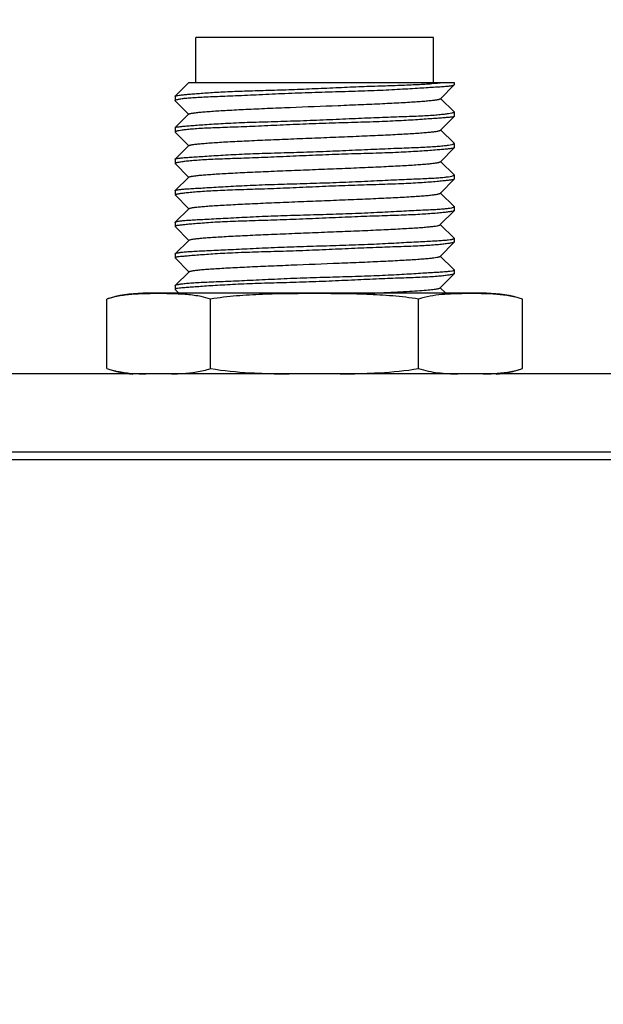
# Model space of a CAD drawing. Header units: millimetres. Extents: x 0 to 776, y 0 to 509.
# Tile 90 of 100: x 595 to 608, y 334 to 356. Entities that reach past the tile are written whole.
import ezdxf

# ---------------------------------------------------------------- set-up
doc = ezdxf.new("R2010")
doc.units = ezdxf.units.MM
doc.layers.add('DM', color=4, linetype='Continuous')
doc.layers.add('SLD-0', color=179, linetype='Continuous')
doc.styles.add('SLDTEXTSTYLE0', font='ROMANS', dxfattribs={"width": 0.84})
doc.styles.add('SLDTEXTSTYLE1', font='ROMANS', dxfattribs={"width": 0.97})
doc.dimstyles.new('SLDDIMSTYLE4', dxfattribs={"dimtxt": 3, "dimasz": 3.302, "dimexe": 0, "dimexo": 0.0625, "dimgap": 0.75, "dimtad": 1, "dimrnd": 1e-09, "dimzin": 12, "dimdsep": 46, "dimtxsty": 'SLDTEXTSTYLE0', "dimblk1": 'NONE', "dimblk2": 'NONE', "dimsah": 1, "dimcen": 0.09, "dimadec": 0, "dimazin": 3, "dimtol": 1, "dimtp": 0.3, "dimtm": 0.3, "dimtfac": 1, "dimtofl": 0, "dimtmove": 0, "dimatfit": 3, "dimldrblk": 'NONE', "dimfxl": 1, "dimfrac": 2, "dimtolj": 1, "dimtzin": 0, "dimarcsym": 0})

# ---------------------------------------------------------------- blocks, each defined once
blk = doc.blocks.new('_D_15')
at = {"layer": 'DM', "color": 7}
for p, q in [((541.336, 297.238), (541.336, 367.642)), ((636.336, 302.804), (636.336, 367.642)), ((543.836, 367.142), (633.836, 367.142))]:
    blk.add_line(p, q, dxfattribs=at)
for points in [[(543.836, 367.558), (543.836, 366.725), (541.336, 367.142)], [(633.836, 366.725), (633.836, 367.558), (636.336, 367.142)]]:
    blk.add_solid(points, dxfattribs=at)
at = {"layer": 'DM', "color": 7, "insert": (577.36, 371.462), "char_height": 3, "attachment_point": 1, "style": 'SLDTEXTSTYLE1'}
blk.add_mtext('95.00±0.30', dxfattribs=at)
blk = doc.blocks.new('_None')

msp = doc.modelspace()

# ---------------------------------------------------------------- linework, layer by layer
at = {"layer": 'SLD-0', "color": 7, "linetype": 'Continuous'}
for p, q in [((599.202, 354.71), (599.202, 355.71)), ((604.482, 355.71), (599.202, 355.71)), ((604.482, 354.71), (604.482, 355.71)), ((598.743, 354.409), (599.044, 354.703)), ((599.038, 354.71), (604.942, 354.71)), ((599.045, 354.704), (599.039, 354.71)), ((599.044, 354.703), (599.05, 354.708)), ((599.05, 354.708), (599.051, 354.71)), ((604.939, 354.657), (604.635, 354.35)), ((604.939, 354.657), (604.942, 354.662)), ((604.942, 354.71), (604.942, 354.662)), ((598.742, 354.406), (598.743, 354.409)), ((598.742, 354.406), (598.742, 354.311)), ((604.641, 354.353), (604.94, 354.06)), ((598.742, 354.311), (598.744, 354.307)), ((599.039, 354.01), (598.744, 354.307)), ((598.743, 353.711), (599.044, 354.004)), ((599.044, 354.004), (599.039, 354.01)), ((599.044, 354.004), (599.048, 354.009)), ((604.94, 353.957), (604.64, 353.655)), ((604.942, 354.057), (604.94, 354.06)), ((604.942, 353.961), (604.94, 353.957)), ((604.942, 354.057), (604.942, 353.961)), ((598.742, 353.708), (598.743, 353.711)), ((598.742, 353.708), (598.742, 353.611)), ((598.742, 353.611), (598.743, 353.608)), ((599.039, 353.31), (598.743, 353.608)), ((604.64, 353.655), (604.636, 353.651)), ((604.642, 353.653), (604.94, 353.362)), ((598.744, 353.012), (599.044, 353.305)), ((599.044, 353.305), (599.039, 353.31)), ((599.044, 353.305), (599.048, 353.309)), ((604.94, 353.259), (604.635, 352.951)), ((604.942, 353.358), (604.94, 353.362)), ((604.942, 353.262), (604.94, 353.259)), ((604.942, 353.358), (604.942, 353.262)), ((598.742, 353.008), (598.744, 353.012)), ((598.742, 353.008), (598.742, 352.913)), ((598.742, 352.913), (598.743, 352.911)), ((599.04, 352.61), (598.743, 352.91)), ((604.641, 352.954), (604.939, 352.662)), ((598.745, 352.312), (599.05, 352.61)), ((599.045, 352.606), (599.04, 352.61)), ((604.942, 352.657), (604.939, 352.662)), ((604.942, 352.657), (604.942, 352.564)), ((604.941, 352.562), (604.637, 352.256)), ((604.942, 352.564), (604.941, 352.562)), ((598.742, 352.306), (598.745, 352.312)), ((598.742, 352.306), (598.742, 352.216)), ((599.048, 351.906), (598.743, 352.213)), ((604.637, 352.256), (604.633, 352.251)), ((604.639, 352.254), (604.939, 351.961)), ((604.942, 351.955), (604.939, 351.961)), ((604.942, 351.955), (604.942, 351.867)), ((598.745, 351.61), (599.048, 351.906)), ((599.048, 351.906), (599.052, 351.91)), ((604.941, 351.864), (604.634, 351.556)), ((604.942, 351.867), (604.941, 351.865)), ((598.742, 351.604), (598.745, 351.61)), ((598.742, 351.604), (598.742, 351.518)), ((598.742, 351.518), (598.743, 351.515)), ((599.05, 351.206), (598.743, 351.515)), ((604.634, 351.556), (604.63, 351.551)), ((604.636, 351.554), (604.939, 351.258)), ((598.745, 350.907), (599.05, 351.206)), ((599.05, 351.206), (599.055, 351.21)), ((604.94, 351.166), (604.628, 350.851)), ((604.942, 351.252), (604.939, 351.259)), ((604.942, 351.169), (604.94, 351.166)), ((604.942, 351.252), (604.942, 351.169)), ((598.742, 350.901), (598.745, 350.907)), ((598.742, 350.901), (598.742, 350.819)), ((604.634, 350.854), (604.927, 350.567)), ((598.742, 350.819), (598.743, 350.816)), ((599.046, 350.51), (598.743, 350.816)), ((598.744, 350.205), (599.056, 350.51)), ((599.051, 350.505), (599.046, 350.51)), ((604.94, 350.465), (604.628, 350.15)), ((604.927, 350.567), (604.939, 350.556)), ((604.942, 350.55), (604.939, 350.556)), ((604.942, 350.469), (604.94, 350.465)), ((604.942, 350.55), (604.942, 350.469)), ((598.742, 350.2), (598.744, 350.205)), ((598.742, 350.2), (598.742, 350.119)), ((605.661, 350.03), (598.023, 350.03)), ((598.691, 350.019), (598.679, 350.02)), ((598.691, 350.019), (598.679, 350.02)), ((598.742, 350.119), (598.744, 350.115)), ((598.754, 350.105), (598.744, 350.115)), ((598.828, 350.03), (598.754, 350.105)), ((604.634, 350.154), (604.76, 350.03)), ((605.191, 350.023), (605.18, 350.023)), ((597.223, 348.36), (597.223, 349.9)), ((599.532, 348.36), (599.532, 349.9)), ((604.151, 348.36), (604.151, 349.9)), ((606.461, 348.36), (606.461, 349.9)), ((653.533, 348.239), (524.145, 348.239)), ((598.662, 348.24), (598.691, 348.24)), ((598.662, 348.239), (598.676, 348.24)), ((598.676, 348.24), (598.691, 348.24)), ((522.417, 346.513), (655.262, 346.513)), ((655.335, 346.336), (522.344, 346.336))]:
    msp.add_line(p, q, dxfattribs=at)
for centre, radius, start, end in [((598.023, 347.503), 2.527, 90, 108.4598), ((605.661, 347.503), 2.527, 71.5402, 90), ((598.023, 350.756), 2.527, 251.5402, 265.1027), ((598.284, 355.948), 7.711, 268.065, 268.5833), ((605.399, 355.963), 7.726, 271.4135, 271.9352), ((605.661, 350.756), 2.527, 274.8973, 288.4598)]:
    msp.add_arc(centre, radius, start, end, dxfattribs=at)
for points, knots in [([(598.742, 354.311), (598.742, 354.313), (598.747, 354.319), (598.766, 354.328), (598.809, 354.34), (598.881, 354.352), (598.981, 354.364), (599.107, 354.375), (599.259, 354.384), (599.436, 354.393), (599.635, 354.401), (599.855, 354.409), (600.183, 354.423), (600.628, 354.444), (601.192, 354.471), (601.781, 354.493), (602.372, 354.51), (602.856, 354.523), (603.227, 354.537), (603.488, 354.549), (603.733, 354.563), (603.961, 354.576), (604.169, 354.589), (604.355, 354.6), (604.517, 354.611), (604.654, 354.619), (604.765, 354.627), (604.84, 354.634), (604.887, 354.64), (604.911, 354.645), (604.928, 354.65), (604.937, 354.654), (604.939, 354.657)], [0, 0, 0, 0, 0.001144, 0.00318, 0.010496, 0.022279, 0.038475, 0.058966, 0.083574, 0.112083, 0.144232, 0.179726, 0.218231, 0.302806, 0.394779, 0.49071, 0.587012, 0.680078, 0.724302, 0.766431, 0.806073, 0.842855, 0.876432, 0.906482, 0.932726, 0.954914, 0.972843, 0.986357, 0.991429, 0.995374, 0.998209, 1, 1, 1, 1]), ([(598.743, 354.409), (598.745, 354.411), (598.751, 354.413), (598.763, 354.417), (598.781, 354.42), (598.816, 354.426), (598.872, 354.433), (598.956, 354.442), (599.06, 354.451), (599.185, 354.462), (599.328, 354.473), (599.489, 354.485), (599.668, 354.496), (599.935, 354.51), (600.302, 354.523), (600.772, 354.537), (601.272, 354.553), (601.789, 354.573), (602.307, 354.597), (602.812, 354.619), (603.289, 354.636), (603.725, 354.65), (604.107, 354.665), (604.424, 354.684), (604.613, 354.701), (604.694, 354.71)], [0, 0, 0, 0, 0.001265, 0.003389, 0.006413, 0.010348, 0.020936, 0.035094, 0.052731, 0.073714, 0.097894, 0.125094, 0.155122, 0.18776, 0.259931, 0.339565, 0.424388, 0.511973, 0.599814, 0.685402, 0.766285, 0.840148, 0.904885, 0.958673, 1, 1, 1, 1]), ([(599.048, 354.009), (599.05, 354.011), (599.059, 354.015), (599.074, 354.02), (599.096, 354.025), (599.137, 354.033), (599.204, 354.042), (599.301, 354.052), (599.421, 354.063), (599.563, 354.073), (599.724, 354.084), (599.977, 354.099), (600.334, 354.117), (600.801, 354.138), (601.484, 354.166), (602.18, 354.193), (602.864, 354.221), (603.332, 354.242), (603.69, 354.26), (603.944, 354.275), (604.108, 354.285), (604.252, 354.296), (604.375, 354.306), (604.475, 354.317), (604.544, 354.326), (604.586, 354.333), (604.609, 354.338), (604.624, 354.343), (604.633, 354.348), (604.635, 354.35)], [0, 0, 0, 0, 0.001823, 0.00472, 0.008722, 0.013821, 0.027229, 0.044785, 0.066313, 0.09164, 0.120594, 0.152991, 0.22724, 0.311946, 0.40345, 0.593253, 0.684937, 0.769599, 0.844059, 0.87677, 0.906163, 0.932012, 0.954084, 0.972137, 0.985923, 0.991145, 0.995228, 0.998167, 1, 1, 1, 1]), ([(604.918, 353.948), (604.902, 353.945), (604.86, 353.939), (604.784, 353.931), (604.681, 353.923), (604.553, 353.913), (604.402, 353.903), (604.155, 353.886), (603.799, 353.863), (603.322, 353.84), (602.793, 353.824), (602.23, 353.808), (601.653, 353.788), (601.083, 353.763), (600.54, 353.737), (600.113, 353.721), (599.799, 353.71), (599.59, 353.702), (599.4, 353.694), (599.233, 353.684), (599.088, 353.673), (598.968, 353.661), (598.874, 353.649), (598.811, 353.638), (598.775, 353.628), (598.757, 353.622), (598.747, 353.618), (598.742, 353.613), (598.742, 353.611)], [0, 0, 0, 0, 0.008108, 0.020527, 0.037172, 0.057906, 0.082545, 0.110871, 0.17753, 0.255505, 0.34205, 0.43411, 0.52842, 0.621639, 0.710465, 0.791744, 0.828637, 0.862591, 0.893302, 0.920509, 0.943976, 0.963509, 0.978945, 0.990168, 0.994175, 0.997113, 0.99901, 1, 1, 1, 1]), ([(598.765, 353.72), (598.782, 353.723), (598.824, 353.729), (598.9, 353.737), (599.003, 353.746), (599.13, 353.756), (599.282, 353.768), (599.528, 353.785), (599.885, 353.808), (600.361, 353.828), (600.891, 353.843), (601.454, 353.86), (602.031, 353.882), (602.6, 353.908), (603.143, 353.932), (603.57, 353.947), (603.884, 353.958), (604.094, 353.966), (604.283, 353.975), (604.451, 353.985), (604.595, 353.997), (604.715, 354.009), (604.81, 354.022), (604.872, 354.033), (604.909, 354.041), (604.926, 354.047), (604.937, 354.051), (604.942, 354.055), (604.942, 354.057)], [0, 0, 0, 0, 0.008115, 0.020546, 0.037204, 0.057952, 0.082602, 0.110935, 0.177604, 0.255585, 0.342139, 0.434207, 0.528524, 0.621748, 0.710578, 0.791857, 0.828751, 0.862706, 0.893421, 0.920633, 0.944105, 0.963645, 0.979083, 0.990295, 0.994287, 0.997202, 0.999063, 1, 1, 1, 1]), ([(604.94, 353.957), (604.938, 353.955), (604.93, 353.952), (604.923, 353.95), (604.918, 353.948)], [0, 0, 0, 0, 0.380571, 1, 1, 1, 1]), ([(598.743, 353.711), (598.745, 353.713), (598.753, 353.716), (598.76, 353.718), (598.765, 353.72)], [0, 0, 0, 0, 0.374917, 1, 1, 1, 1]), ([(599.048, 353.309), (599.051, 353.312), (599.059, 353.316), (599.075, 353.321), (599.097, 353.326), (599.139, 353.334), (599.208, 353.343), (599.307, 353.353), (599.429, 353.363), (599.573, 353.374), (599.736, 353.385), (599.99, 353.399), (600.348, 353.417), (600.816, 353.438), (601.322, 353.459), (601.848, 353.48), (602.373, 353.501), (602.879, 353.522), (603.28, 353.54), (603.576, 353.554), (603.775, 353.565), (603.956, 353.575), (604.118, 353.586), (604.26, 353.596), (604.381, 353.607), (604.479, 353.617), (604.546, 353.626), (604.588, 353.634), (604.61, 353.639), (604.625, 353.644), (604.633, 353.648), (604.636, 353.651)], [0, 0, 0, 0, 0.001858, 0.004804, 0.008883, 0.014095, 0.027824, 0.045768, 0.067701, 0.093404, 0.122667, 0.155284, 0.229696, 0.314404, 0.406088, 0.501037, 0.595932, 0.687504, 0.772146, 0.810725, 0.846365, 0.878813, 0.907855, 0.933292, 0.954938, 0.972611, 0.986135, 0.991278, 0.995305, 0.9982, 1, 1, 1, 1]), ([(604.918, 353.251), (604.902, 353.247), (604.86, 353.241), (604.783, 353.233), (604.681, 353.223), (604.495, 353.207), (604.206, 353.186), (603.799, 353.161), (603.322, 353.142), (602.792, 353.128), (602.229, 353.11), (601.653, 353.086), (601.083, 353.06), (600.54, 353.037), (600.113, 353.023), (599.799, 353.012), (599.59, 353.004), (599.4, 352.994), (599.233, 352.983), (599.088, 352.971), (598.968, 352.959), (598.884, 352.947), (598.83, 352.938), (598.799, 352.933), (598.775, 352.927), (598.757, 352.922), (598.747, 352.919), (598.742, 352.915), (598.742, 352.913)], [0, 0, 0, 0, 0.008119, 0.02056, 0.03723, 0.057989, 0.110986, 0.177659, 0.255646, 0.342208, 0.434284, 0.528608, 0.621839, 0.710674, 0.791957, 0.828852, 0.86281, 0.89353, 0.920748, 0.944227, 0.963773, 0.979212, 0.98535, 0.990413, 0.99439, 0.997281, 0.99911, 1, 1, 1, 1]), ([(598.765, 353.021), (598.781, 353.025), (598.823, 353.031), (598.9, 353.039), (599.002, 353.047), (599.13, 353.056), (599.281, 353.066), (599.528, 353.082), (599.884, 353.105), (600.361, 353.129), (600.89, 353.146), (601.453, 353.162), (602.03, 353.181), (602.6, 353.205), (603.143, 353.231), (603.57, 353.248), (603.884, 353.26), (604.093, 353.268), (604.283, 353.277), (604.451, 353.286), (604.595, 353.296), (604.715, 353.307), (604.81, 353.319), (604.872, 353.33), (604.909, 353.34), (604.926, 353.346), (604.937, 353.351), (604.942, 353.356), (604.942, 353.358)], [0, 0, 0, 0, 0.008108, 0.020516, 0.037148, 0.057868, 0.082494, 0.110808, 0.177453, 0.25542, 0.341958, 0.434011, 0.528319, 0.621536, 0.710363, 0.791646, 0.828541, 0.862497, 0.893209, 0.920414, 0.943876, 0.963403, 0.978832, 0.990054, 0.994068, 0.997022, 0.998948, 1, 1, 1, 1]), ([(604.94, 353.259), (604.938, 353.257), (604.931, 353.254), (604.923, 353.252), (604.918, 353.251)], [0, 0, 0, 0, 0.366628, 1, 1, 1, 1]), ([(598.744, 353.012), (598.746, 353.015), (598.753, 353.018), (598.761, 353.02), (598.765, 353.021)], [0, 0, 0, 0, 0.391403, 1, 1, 1, 1]), ([(599.05, 352.61), (599.052, 352.612), (599.06, 352.616), (599.076, 352.621), (599.098, 352.627), (599.141, 352.634), (599.21, 352.643), (599.311, 352.654), (599.435, 352.664), (599.58, 352.675), (599.745, 352.685), (600.001, 352.7), (600.36, 352.718), (600.828, 352.739), (601.335, 352.76), (601.86, 352.78), (602.385, 352.801), (602.89, 352.822), (603.357, 352.843), (603.713, 352.861), (603.966, 352.876), (604.126, 352.886), (604.267, 352.897), (604.385, 352.907), (604.482, 352.918), (604.547, 352.927), (604.588, 352.934), (604.609, 352.94), (604.625, 352.945), (604.633, 352.949), (604.635, 352.951)], [0, 0, 0, 0, 0.001837, 0.004768, 0.008867, 0.01413, 0.028038, 0.046245, 0.068504, 0.094565, 0.124173, 0.157074, 0.231744, 0.316459, 0.408209, 0.503211, 0.598015, 0.689418, 0.774042, 0.848285, 0.880587, 0.909396, 0.934542, 0.955866, 0.973208, 0.986416, 0.991425, 0.995353, 0.998198, 1, 1, 1, 1]), ([(598.765, 352.322), (598.781, 352.326), (598.823, 352.333), (598.9, 352.342), (599.002, 352.349), (599.13, 352.357), (599.282, 352.366), (599.528, 352.381), (599.884, 352.402), (600.361, 352.427), (600.89, 352.449), (601.453, 352.464), (602.03, 352.481), (602.6, 352.502), (603.143, 352.527), (603.57, 352.549), (603.884, 352.563), (604.093, 352.571), (604.283, 352.579), (604.451, 352.587), (604.595, 352.596), (604.715, 352.606), (604.81, 352.617), (604.878, 352.629), (604.919, 352.64), (604.937, 352.649), (604.942, 352.655), (604.942, 352.657)], [0, 0, 0, 0, 0.008154, 0.020575, 0.037205, 0.057917, 0.082534, 0.11084, 0.177475, 0.25544, 0.341971, 0.434014, 0.528309, 0.621514, 0.710326, 0.791603, 0.828497, 0.862451, 0.893158, 0.920356, 0.943805, 0.963314, 0.978723, 0.989928, 0.996896, 0.998855, 1, 1, 1, 1]), ([(604.918, 352.553), (604.902, 352.55), (604.86, 352.543), (604.783, 352.534), (604.681, 352.523), (604.495, 352.505), (604.206, 352.483), (603.799, 352.461), (603.322, 352.445), (602.792, 352.43), (602.229, 352.409), (601.653, 352.384), (601.083, 352.358), (600.54, 352.339), (600.113, 352.326), (599.799, 352.314), (599.59, 352.304), (599.4, 352.293), (599.233, 352.281), (599.088, 352.268), (598.968, 352.256), (598.884, 352.246), (598.83, 352.238), (598.799, 352.233), (598.775, 352.228), (598.757, 352.224), (598.747, 352.221), (598.742, 352.217), (598.742, 352.216)], [0, 0, 0, 0, 0.008139, 0.020604, 0.037297, 0.058073, 0.111081, 0.17775, 0.255742, 0.342313, 0.4344, 0.528734, 0.621974, 0.710813, 0.792101, 0.829001, 0.862967, 0.893696, 0.920926, 0.944416, 0.963962, 0.979384, 0.985505, 0.990547, 0.994497, 0.997358, 0.99915, 1, 1, 1, 1]), ([(604.941, 352.562), (604.939, 352.56), (604.931, 352.557), (604.923, 352.555), (604.918, 352.553)], [0, 0, 0, 0, 0.361149, 1, 1, 1, 1]), ([(598.745, 352.312), (598.747, 352.314), (598.754, 352.318), (598.761, 352.32), (598.765, 352.322)], [0, 0, 0, 0, 0.405142, 1, 1, 1, 1]), ([(599.052, 351.91), (599.055, 351.913), (599.063, 351.917), (599.078, 351.922), (599.1, 351.927), (599.142, 351.935), (599.211, 351.944), (599.312, 351.954), (599.437, 351.964), (599.583, 351.975), (599.749, 351.985), (600.006, 352), (600.365, 352.018), (600.834, 352.039), (601.34, 352.06), (601.865, 352.081), (602.389, 352.102), (602.894, 352.123), (603.361, 352.143), (603.718, 352.161), (603.97, 352.176), (604.131, 352.187), (604.27, 352.197), (604.387, 352.207), (604.482, 352.218), (604.547, 352.227), (604.587, 352.235), (604.608, 352.24), (604.622, 352.245), (604.63, 352.249), (604.633, 352.251)], [0, 0, 0, 0, 0.001825, 0.00471, 0.008721, 0.013877, 0.02765, 0.045915, 0.068346, 0.094625, 0.124466, 0.15759, 0.232589, 0.317333, 0.409052, 0.504111, 0.598903, 0.690215, 0.774873, 0.849346, 0.881728, 0.910482, 0.935467, 0.956562, 0.973655, 0.986636, 0.991553, 0.995411, 0.998213, 1, 1, 1, 1]), ([(598.765, 351.62), (598.781, 351.626), (598.823, 351.634), (598.9, 351.644), (599.002, 351.652), (599.13, 351.66), (599.282, 351.668), (599.528, 351.681), (599.885, 351.7), (600.361, 351.725), (600.89, 351.75), (601.454, 351.767), (602.03, 351.782), (602.601, 351.801), (603.144, 351.824), (603.64, 351.851), (604.017, 351.87), (604.283, 351.882), (604.451, 351.89), (604.595, 351.898), (604.715, 351.907), (604.81, 351.916), (604.878, 351.927), (604.919, 351.937), (604.937, 351.947), (604.942, 351.952), (604.942, 351.955)], [0, 0, 0, 0, 0.00822, 0.020677, 0.037322, 0.058037, 0.082651, 0.110953, 0.177582, 0.255549, 0.34208, 0.434117, 0.528404, 0.621599, 0.710399, 0.791668, 0.862516, 0.893223, 0.920417, 0.943858, 0.963352, 0.978737, 0.989914, 0.996859, 0.998822, 1, 1, 1, 1]), ([(604.918, 351.856), (604.902, 351.851), (604.86, 351.844), (604.784, 351.833), (604.681, 351.821), (604.495, 351.802), (604.206, 351.781), (603.799, 351.763), (603.322, 351.748), (602.793, 351.73), (602.23, 351.706), (601.653, 351.68), (601.083, 351.658), (600.54, 351.642), (600.113, 351.628), (599.799, 351.615), (599.59, 351.604), (599.4, 351.591), (599.233, 351.578), (599.088, 351.566), (598.968, 351.554), (598.884, 351.545), (598.83, 351.539), (598.799, 351.535), (598.775, 351.531), (598.757, 351.527), (598.747, 351.524), (598.742, 351.52), (598.742, 351.518)], [0, 0, 0, 0, 0.008166, 0.020652, 0.037359, 0.058141, 0.111137, 0.177789, 0.255776, 0.342348, 0.434434, 0.528768, 0.62201, 0.71085, 0.792142, 0.829047, 0.86302, 0.89376, 0.920999, 0.944491, 0.964026, 0.979422, 0.985526, 0.990552, 0.994489, 0.997341, 0.999132, 1, 1, 1, 1]), ([(604.941, 351.864), (604.938, 351.862), (604.931, 351.859), (604.923, 351.857), (604.918, 351.856)], [0, 0, 0, 0, 0.364097, 1, 1, 1, 1]), ([(598.745, 351.61), (598.746, 351.611), (598.752, 351.615), (598.759, 351.618), (598.765, 351.62)], [0, 0, 0, 0, 0.185268, 1, 1, 1, 1]), ([(599.055, 351.21), (599.057, 351.213), (599.065, 351.217), (599.08, 351.222), (599.101, 351.227), (599.143, 351.235), (599.21, 351.244), (599.31, 351.254), (599.434, 351.264), (599.581, 351.275), (599.747, 351.285), (600.005, 351.3), (600.365, 351.318), (600.834, 351.339), (601.339, 351.36), (601.864, 351.381), (602.388, 351.402), (602.892, 351.422), (603.359, 351.443), (603.716, 351.461), (603.97, 351.476), (604.131, 351.486), (604.27, 351.497), (604.387, 351.507), (604.481, 351.518), (604.545, 351.527), (604.585, 351.534), (604.605, 351.54), (604.62, 351.545), (604.628, 351.549), (604.63, 351.551)], [0, 0, 0, 0, 0.001804, 0.004628, 0.008543, 0.013582, 0.027107, 0.045172, 0.067529, 0.093873, 0.123853, 0.157137, 0.232379, 0.317155, 0.408794, 0.503891, 0.598735, 0.690024, 0.774676, 0.849471, 0.882054, 0.910946, 0.935971, 0.957007, 0.973975, 0.986806, 0.991655, 0.995458, 0.998224, 1, 1, 1, 1]), ([(604.918, 351.156), (604.902, 351.151), (604.86, 351.143), (604.784, 351.131), (604.681, 351.119), (604.495, 351.1), (604.206, 351.081), (603.799, 351.066), (603.322, 351.05), (602.792, 351.029), (602.23, 351.003), (601.653, 350.978), (601.083, 350.96), (600.54, 350.945), (600.113, 350.93), (599.799, 350.914), (599.59, 350.902), (599.4, 350.889), (599.233, 350.876), (599.088, 350.864), (598.968, 350.854), (598.874, 350.846), (598.811, 350.839), (598.775, 350.833), (598.757, 350.829), (598.747, 350.825), (598.742, 350.821), (598.742, 350.819)], [0, 0, 0, 0, 0.008209, 0.020721, 0.037439, 0.05822, 0.111195, 0.177835, 0.255819, 0.342385, 0.434462, 0.528785, 0.622015, 0.710842, 0.792125, 0.829029, 0.863002, 0.893743, 0.920979, 0.94446, 0.963978, 0.979352, 0.990465, 0.994401, 0.99726, 0.999072, 1, 1, 1, 1]), ([(598.765, 350.918), (598.781, 350.924), (598.823, 350.933), (598.9, 350.945), (599.002, 350.954), (599.13, 350.963), (599.282, 350.971), (599.528, 350.982), (599.885, 350.998), (600.361, 351.022), (600.89, 351.048), (601.453, 351.069), (602.03, 351.085), (602.6, 351.102), (603.144, 351.123), (603.64, 351.149), (604.017, 351.17), (604.283, 351.183), (604.451, 351.192), (604.595, 351.2), (604.715, 351.208), (604.81, 351.216), (604.872, 351.225), (604.909, 351.233), (604.926, 351.239), (604.937, 351.244), (604.942, 351.25), (604.942, 351.252)], [0, 0, 0, 0, 0.008261, 0.020753, 0.037415, 0.058135, 0.082747, 0.111044, 0.177662, 0.255627, 0.342162, 0.434203, 0.528494, 0.621691, 0.710494, 0.791765, 0.862625, 0.893338, 0.920537, 0.94398, 0.963468, 0.978837, 0.989985, 0.993965, 0.996898, 0.998838, 1, 1, 1, 1]), ([(604.94, 351.166), (604.938, 351.164), (604.931, 351.16), (604.923, 351.157), (604.918, 351.156)], [0, 0, 0, 0, 0.374466, 1, 1, 1, 1]), ([(598.745, 350.907), (598.746, 350.908), (598.752, 350.913), (598.759, 350.916), (598.765, 350.918)], [0, 0, 0, 0, 0.184249, 1, 1, 1, 1]), ([(599.056, 350.51), (599.058, 350.512), (599.066, 350.516), (599.081, 350.521), (599.102, 350.526), (599.142, 350.534), (599.208, 350.543), (599.306, 350.554), (599.429, 350.564), (599.574, 350.574), (599.74, 350.585), (599.998, 350.6), (600.358, 350.618), (600.826, 350.638), (601.508, 350.667), (602.201, 350.694), (602.883, 350.722), (603.35, 350.743), (603.708, 350.761), (603.963, 350.775), (604.126, 350.786), (604.267, 350.797), (604.385, 350.807), (604.48, 350.817), (604.544, 350.826), (604.583, 350.834), (604.604, 350.839), (604.618, 350.844), (604.626, 350.848), (604.628, 350.851)], [0, 0, 0, 0, 0.001797, 0.004595, 0.008457, 0.013409, 0.026636, 0.044307, 0.066368, 0.092568, 0.122501, 0.155796, 0.231109, 0.31585, 0.407324, 0.597272, 0.688564, 0.77323, 0.84828, 0.881177, 0.910457, 0.935781, 0.956985, 0.974028, 0.98687, 0.991707, 0.995489, 0.998235, 1, 1, 1, 1]), ([(604.918, 350.455), (604.902, 350.45), (604.86, 350.441), (604.784, 350.428), (604.681, 350.416), (604.495, 350.399), (604.206, 350.384), (603.798, 350.369), (603.322, 350.351), (602.792, 350.327), (602.23, 350.301), (601.653, 350.278), (601.083, 350.263), (600.54, 350.247), (600.113, 350.229), (599.799, 350.212), (599.59, 350.2), (599.401, 350.187), (599.233, 350.175), (599.088, 350.164), (598.968, 350.156), (598.874, 350.148), (598.806, 350.141), (598.765, 350.133), (598.746, 350.127), (598.742, 350.122), (598.742, 350.119)], [0, 0, 0, 0, 0.008251, 0.020775, 0.037486, 0.058251, 0.111199, 0.177829, 0.255807, 0.342365, 0.434429, 0.528739, 0.621955, 0.71077, 0.792046, 0.828948, 0.862919, 0.893655, 0.92088, 0.944344, 0.963844, 0.979205, 0.990318, 0.997133, 0.998984, 1, 1, 1, 1]), ([(598.765, 350.216), (598.781, 350.222), (598.823, 350.231), (598.9, 350.243), (599.002, 350.254), (599.13, 350.264), (599.282, 350.273), (599.528, 350.284), (599.885, 350.298), (600.362, 350.319), (600.891, 350.345), (601.454, 350.37), (602.03, 350.388), (602.601, 350.404), (603.144, 350.422), (603.571, 350.442), (603.884, 350.46), (604.093, 350.472), (604.283, 350.484), (604.451, 350.494), (604.595, 350.502), (604.715, 350.51), (604.81, 350.518), (604.878, 350.526), (604.919, 350.535), (604.937, 350.543), (604.942, 350.548), (604.942, 350.55)], [0, 0, 0, 0, 0.008269, 0.020785, 0.037473, 0.058212, 0.082835, 0.111136, 0.177758, 0.25573, 0.342276, 0.434328, 0.528627, 0.621833, 0.71064, 0.791913, 0.828814, 0.862781, 0.893506, 0.920717, 0.944167, 0.963658, 0.979019, 0.990145, 0.997002, 0.998899, 1, 1, 1, 1]), ([(604.94, 350.465), (604.938, 350.463), (604.93, 350.459), (604.923, 350.457), (604.918, 350.455)], [0, 0, 0, 0, 0.388148, 1, 1, 1, 1]), ([(598.744, 350.205), (598.747, 350.207), (598.754, 350.211), (598.761, 350.214), (598.765, 350.216)], [0, 0, 0, 0, 0.402355, 1, 1, 1, 1]), ([(598.023, 350.018), (597.956, 350.016), (597.789, 350.008), (597.519, 349.979), (597.32, 349.932), (597.223, 349.9)], [0, 0, 0, 0, 0.247691, 0.62069, 1, 1, 1, 1]), ([(598.679, 350.02), (598.57, 350.023), (598.351, 350.024), (598.133, 350.022), (598.023, 350.018)], [0, 0, 0, 0, 0.499988, 1, 1, 1, 1]), ([(599.532, 349.9), (599.464, 349.923), (599.291, 349.969), (599.009, 350.006), (598.797, 350.016), (598.691, 350.019)], [0, 0, 0, 0, 0.254075, 0.628267, 1, 1, 1, 1]), ([(604.151, 349.9), (603.961, 349.932), (603.577, 349.977), (602.999, 350.01), (602.421, 350.022), (601.842, 350.024), (601.263, 350.022), (600.684, 350.01), (600.106, 349.977), (599.723, 349.932), (599.532, 349.9)], [0, 0, 0, 0, 0.124995, 0.249994, 0.374997, 0.5, 0.625002, 0.750005, 0.875004, 1, 1, 1, 1]), ([(603.055, 350.03), (603.164, 350.035), (603.374, 350.044), (603.672, 350.059), (603.938, 350.074), (604.165, 350.089), (604.328, 350.101), (604.435, 350.112), (604.497, 350.119), (604.547, 350.127), (604.585, 350.134), (604.611, 350.141), (604.624, 350.147), (604.628, 350.15)], [0, 0, 0, 0, 0.207414, 0.39779, 0.56759, 0.712941, 0.829939, 0.877212, 0.916849, 0.948857, 0.973279, 0.990215, 1, 1, 1, 1]), ([(605.18, 350.023), (605.094, 350.022), (604.922, 350.019), (604.664, 350.004), (604.405, 349.97), (604.235, 349.928), (604.151, 349.9)], [0, 0, 0, 0, 0.248021, 0.496364, 0.746076, 1, 1, 1, 1]), ([(605.66, 350.018), (605.582, 350.021), (605.425, 350.024), (605.269, 350.024), (605.191, 350.023)], [0, 0, 0, 0, 0.500038, 1, 1, 1, 1]), ([(606.461, 349.9), (606.395, 349.922), (606.231, 349.966), (605.962, 350.004), (605.761, 350.015), (605.66, 350.018)], [0, 0, 0, 0, 0.254079, 0.628352, 1, 1, 1, 1]), ([(597.223, 348.36), (597.288, 348.338), (597.453, 348.294), (597.721, 348.256), (597.923, 348.245), (598.023, 348.242)], [0, 0, 0, 0, 0.254079, 0.628352, 1, 1, 1, 1]), ([(598.691, 348.24), (598.762, 348.242), (598.938, 348.25), (599.221, 348.277), (599.43, 348.326), (599.532, 348.36)], [0, 0, 0, 0, 0.247768, 0.620745, 1, 1, 1, 1]), ([(599.532, 348.36), (599.819, 348.312), (600.255, 348.271), (600.836, 348.247), (601.127, 348.241), (601.273, 348.24)], [0, 0, 0, 0, 0.499918, 0.749958, 1, 1, 1, 1]), ([(602.41, 348.24), (602.555, 348.241), (602.846, 348.247), (603.428, 348.271), (603.864, 348.312), (604.151, 348.36)], [0, 0, 0, 0, 0.250041, 0.500081, 1, 1, 1, 1]), ([(604.151, 348.36), (604.222, 348.336), (604.366, 348.299), (604.584, 348.265), (604.803, 348.247), (604.948, 348.241), (605.021, 348.24)], [0, 0, 0, 0, 0.254028, 0.503974, 0.752256, 1, 1, 1, 1]), ([(605.66, 348.242), (605.727, 348.244), (605.895, 348.252), (606.164, 348.28), (606.363, 348.327), (606.461, 348.36)], [0, 0, 0, 0, 0.247691, 0.62069, 1, 1, 1, 1])]:
    msp.add_open_spline(points, degree=3, knots=knots, dxfattribs=at)

# ---------------------------------------------------------------- dimensions: what is measured, and where the dimension line sits
at = {"layer": 'DM', "color": 7}
dim = msp.add_linear_dim(base=(541.336, 369.642), p1=(636.336, 302.304), p2=(541.336, 296.738), dimstyle='SLDDIMSTYLE4', dxfattribs=at)
dim.commit()
dim.dimension.update_dxf_attribs({"geometry": '_D_15', "text_midpoint": (588.836, 369.642), "dimtype": 160})

doc.saveas('drawing.dxf')
